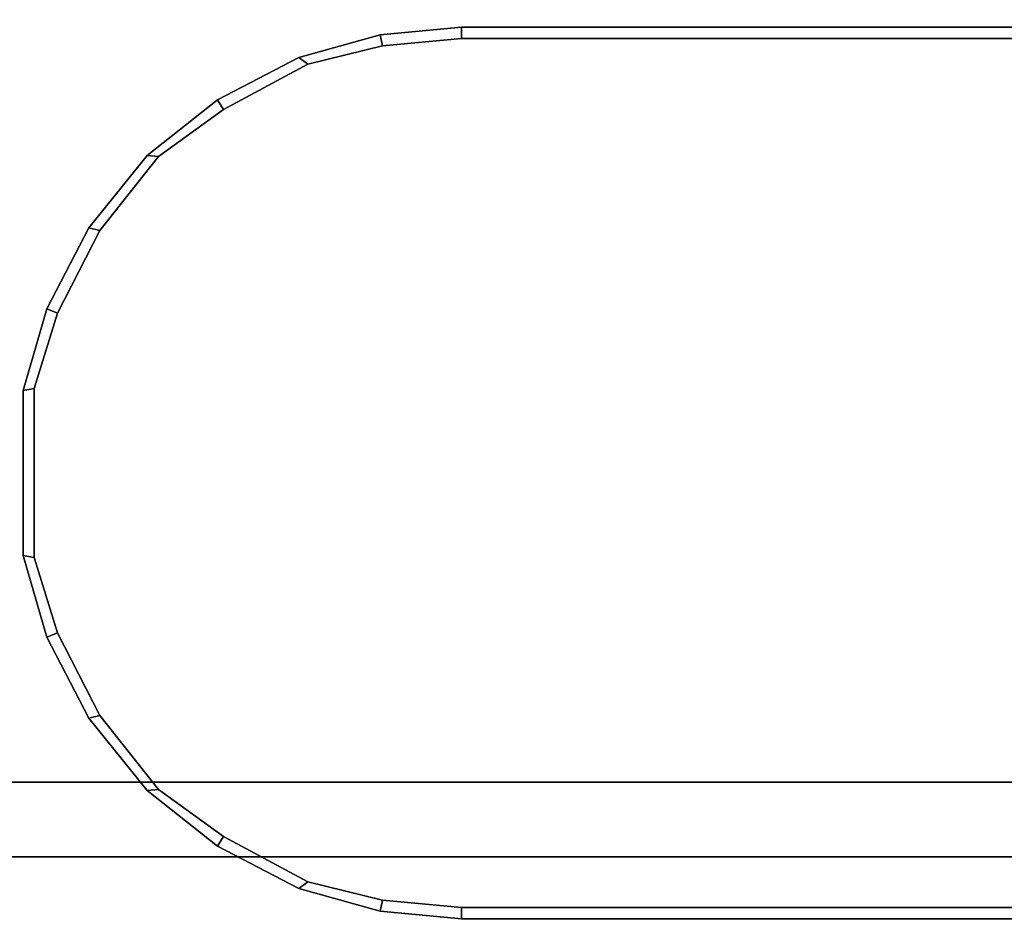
# Model space of a CAD drawing. Header units: inches. Extents: x 82 to 767, y -5 to 263.
# Tile 177 of 256: x 755.054 to 755.572, y 129.809 to 130.285. Entities that reach past the tile are written whole.
import ezdxf
from ezdxf.enums import TextEntityAlignment as Align

# ---------------------------------------------------------------- set-up
doc = ezdxf.new("R2010")
doc.units = ezdxf.units.IN
doc.header["$MEASUREMENT"] = 0
for name, color, linetype in [('A-FURN-3-COLLECTION-INFINITO-STORAGE-SHELF', 33, 'Continuous'), ('A-FURN-3-COLLECTION-INFINITO-STORAGE-STANCHION-BASE', 251, 'Continuous'), ('A-FURN-3-COLLECTION-INFINITO-STORAGE-STANCHION-MAIN', 33, 'Continuous'), ('A-FURN-HAWORTH-ATT', 7, 'Continuous')]:
    doc.layers.add(name, color=color, linetype=linetype)
doc.styles.get("Standard").update_dxf_attribs({"font": 'arial.ttf'})

# ---------------------------------------------------------------- blocks, each defined once
blk = doc.blocks.new('HCCS-IWBC-S0965-3D-3')
at = {"layer": 'A-FURN-3-COLLECTION-INFINITO-STORAGE-SHELF'}
for points in [[(1.34876, -4.89488, -0.37298), (1.34876, 4.53713, -0.37298), (65.63147, 4.53713, -0.37298), (65.63147, -4.89488, -0.37298)], [(1.34876, 4.53713, 0.34482), (1.34876, -4.89488, 0.34482), (65.63147, -4.89488, 0.34482), (65.63147, 4.53713, 0.34482)]]:
    blk.add_3dface(points, dxfattribs=at)
at = {"layer": 'A-FURN-HAWORTH-ATT', "flags": 1}
for tag, p in [('HAWMC', (0, 0)), ('HAWPN', (0, -0.16667)), ('HAWSN', (0, -0.33333))]:
    blk.add_attdef(tag, text='', height=0.1, dxfattribs=at).set_placement(p, align=Align.TOP_CENTER)
blk = doc.blocks.new('HCCS-IWBC-F1-3D-3')
at = {"layer": 'A-FURN-3-COLLECTION-INFINITO-STORAGE-STANCHION-BASE'}
for points in [[(-0.55118, 5.41064, 1.82919), (0.55118, 5.41064, 1.82919), (0.55118, -5.5829, 1.82918), (-0.55118, -5.5829, 1.82918)], [(0.55118, 5.41064, 2.02604), (0.1378, 5.41064, 2.02604), (0.13779, -5.5829, 2.02603), (0.55118, -5.5829, 2.02603)], [(0.55118, 5.41064, 1.82919), (0.59055, 5.41064, 1.86856), (0.59055, -5.5829, 1.86855), (0.55118, -5.5829, 1.82918)], [(0.59055, 5.41064, 1.98667), (0.55118, 5.41064, 2.02604), (0.55118, -5.5829, 2.02603), (0.59055, -5.5829, 1.98666)], [(0.59055, 5.41064, 1.86856), (0.59055, 5.41064, 1.98667), (0.59055, -5.5829, 1.98666), (0.59055, -5.5829, 1.86855)]]:
    blk.add_3dface(points, dxfattribs=at)
at = {"layer": 'A-FURN-3-COLLECTION-INFINITO-STORAGE-STANCHION-MAIN'}
for points, invisible_edges in [([(0.66897, 4.30579, 2.82212), (0.70867, 4.31803, 2.82212), (0.79736, 4.31803, 2.82212), (0.83705, 4.30579, 2.82212)], 10), ([(0.83705, 4.30579, 20.07874), (0.79736, 4.31803, 20.07874), (0.70867, 4.31803, 20.07874), (0.66897, 4.30579, 20.07874)], 10), ([(0.62551, 4.28355, 2.82212), (0.66897, 4.30579, 2.82212), (0.83705, 4.30579, 2.82212), (0.88051, 4.28355, 2.82212)], 10), ([(0.88051, 4.28355, 20.07874), (0.83705, 4.30579, 20.07874), (0.66897, 4.30579, 20.07874), (0.62551, 4.28355, 20.07874)], 10), ([(0.58666, 4.2527, 2.82212), (0.62551, 4.28355, 2.82212), (0.88051, 4.28355, 2.82212), (0.91937, 4.2527, 2.82212)], 10), ([(0.91937, 4.2527, 20.07874), (0.88051, 4.28355, 20.07874), (0.62551, 4.28355, 20.07874), (0.58666, 4.2527, 20.07874)], 10), ([(0.5619, 4.21843, 2.82212), (0.58666, 4.2527, 2.82212), (0.91937, 4.2527, 2.82212), (0.94412, 4.21843, 2.82212)], 10), ([(0.94412, 4.21843, 20.07874), (0.91937, 4.2527, 20.07874), (0.58666, 4.2527, 20.07874), (0.5619, 4.21843, 20.07874)], 10), ([(0.53818, 4.17423, 2.82212), (0.5619, 4.21843, 2.82212), (0.94412, 4.21843, 2.82212), (0.96784, 4.17423, 2.82212)], 10), ([(0.96784, 4.17423, 20.07874), (0.94412, 4.21843, 20.07874), (0.5619, 4.21843, 20.07874), (0.53818, 4.17423, 20.07874)], 10), ([(0.5285, 4.13503, 2.82212), (0.53818, 4.17423, 2.82212), (0.96784, 4.17423, 2.82212), (0.97753, 4.13503, 2.82212)], 10), ([(0.97753, 4.13503, 20.07874), (0.96784, 4.17423, 20.07874), (0.53818, 4.17423, 20.07874), (0.5285, 4.13503, 20.07874)], 10), ([(0.52465, 4.09351, 2.82212), (0.5285, 4.13503, 2.82212), (0.97753, 4.13503, 2.82212), (0.98137, 4.09351, 2.82212)], 10), ([(0.98137, 4.09351, 20.07874), (0.97753, 4.13503, 20.07874), (0.5285, 4.13503, 20.07874), (0.52465, 4.09351, 20.07874)], 10), ([(0.51875, 4.09351, 2.82409), (0.51875, 3.66984, 3.60886), (0.51875, 3.66984, 8.33388), (0.51875, 3.79771, 9.90982)], 15), ([(0.51875, 3.54197, 3.48099), (0.51875, 4.09351, 2.82409), (0.51875, 2.75755, 2.82409)], 9), ([(0.51875, 4.09351, 2.82409), (0.51875, 3.79771, 9.90982), (0.51875, 3.79771, 16.20809), (0.51875, 4.09351, 20.07678)], 7), ([(0.51875, 3.54197, 3.48099), (0.51875, 3.54197, 3.48099), (0.51875, 3.59091, 3.49072), (0.51875, 4.09351, 2.82409)], 12), ([(0.51875, 3.59091, 3.49072), (0.51875, 3.59091, 3.49072), (0.51875, 3.63239, 3.51904), (0.51875, 4.09351, 2.82409)], 12), ([(0.51875, 3.63239, 3.51904), (0.51875, 3.63239, 3.51904), (0.51875, 3.66011, 3.55992), (0.51875, 4.09351, 2.82409)], 12), ([(0.51875, 3.66011, 3.55992), (0.51875, 3.66011, 3.55992), (0.51875, 3.66984, 3.60886), (0.51875, 4.09351, 2.82409)], 12), ([(0.51875, 4.09351, 20.07678), (0.51875, 3.66984, 19.35823), (0.51875, 3.66011, 19.40662)], 9), ([(0.51875, 4.09351, 20.07678), (0.51875, 3.66011, 19.40662), (0.51875, 3.63239, 19.44811)], 9), ([(0.51875, 4.09351, 20.07678), (0.51875, 3.63239, 19.44811), (0.51875, 3.59091, 19.47582)], 9), ([(0.51875, 4.09351, 20.07678), (0.51875, 3.59091, 19.47582), (0.51875, 3.54197, 19.48556)], 9), ([(0.51875, 2.75755, 20.07678), (0.51875, 2.75755, 20.07678), (0.51875, 4.09351, 20.07678), (0.51875, 3.54197, 19.48556)], 12), ([(0.51875, 3.79771, 16.20809), (0.51875, 3.66984, 19.35769), (0.51875, 4.09351, 20.07678)], 11), ([(0.52465, 2.75689, 2.82212), (0.52465, 4.09351, 2.82212), (0.98137, 4.09351, 2.82212), (0.98137, 2.75689, 2.82212)], 10), ([(0.52465, 4.09351, 20.07874), (0.52465, 2.75689, 20.07874), (0.98137, 2.75689, 20.07874), (0.98137, 4.09351, 20.07874)], 10), ([(0.98728, 2.75755, 2.82409), (0.98728, 2.75755, 2.82409), (0.98728, 4.09351, 2.82409), (0.98728, 3.54197, 3.35371)], 12), ([(0.98728, 4.09351, 2.82409), (0.98728, 3.63984, 3.37318), (0.98728, 3.54197, 3.35371)], 9), ([(0.98728, 4.09351, 2.82409), (0.98728, 3.72281, 3.42862), (0.98728, 3.63984, 3.37318)], 9), ([(0.98728, 4.09351, 2.82409), (0.98728, 3.77825, 3.51159), (0.98728, 3.72281, 3.42862)], 9), ([(0.98728, 4.09351, 2.82409), (0.98728, 3.79771, 3.60945), (0.98728, 3.77825, 3.51159)], 9), ([(0.98728, 4.09351, 20.07678), (0.98728, 3.79771, 19.35769), (0.98728, 3.79771, 3.60945), (0.98728, 4.09351, 2.82409)], 7), ([(0.98728, 3.77825, 19.45556), (0.98728, 3.77825, 19.45556), (0.98728, 3.79771, 19.35769), (0.98728, 4.09351, 20.07678)], 12), ([(0.98728, 3.72281, 19.53852), (0.98728, 3.72281, 19.53852), (0.98728, 3.77825, 19.45556), (0.98728, 4.09351, 20.07678)], 12), ([(0.98728, 3.63984, 19.59396), (0.98728, 3.63984, 19.59396), (0.98728, 3.72281, 19.53852), (0.98728, 4.09351, 20.07678)], 12), ([(0.98728, 3.54197, 19.61343), (0.98728, 3.54197, 19.61343), (0.98728, 3.63984, 19.59396), (0.98728, 4.09351, 20.07678)], 12), ([(0.98728, 3.54197, 19.61343), (0.98728, 4.09351, 20.07678), (0.98728, 2.75755, 20.07678)], 9)]:
    blk.add_3dface(points, dxfattribs=dict(at, invisible_edges=invisible_edges))
at = {"layer": 'A-FURN-HAWORTH-ATT', "flags": 1}
for tag, p in [('HAWMC', (0, 0)), ('HAWMC', (0, 0)), ('HAWPN', (0, -0.16667)), ('HAWPN', (0, -0.16667)), ('HAWSN', (0, -0.33333)), ('HAWSN', (0, -0.33333))]:
    blk.add_attdef(tag, text='', height=0.1, dxfattribs=at).set_placement(p, align=Align.TOP_CENTER)
at = {"layer": 'A-FURN-3-COLLECTION-INFINITO-STORAGE-STANCHION-MAIN'}
mesh = blk.add_polymesh((18, 2), dxfattribs=at)
for k, corner in enumerate([(0.98728, 2.75755, 2.82409), (0.98137, 2.75689, 2.82212), (0.98728, 4.09351, 2.82409), (0.98137, 4.09351, 2.82212), (0.98336, 4.13613, 2.82409), (0.97753, 4.13503, 2.82212), (0.97145, 4.1789, 2.82409), (0.96784, 4.17423, 2.82212), (0.94909, 4.22168, 2.82409), (0.94412, 4.21843, 2.82212), (0.91989, 4.25858, 2.82409), (0.91937, 4.2527, 2.82212), (0.88184, 4.28931, 2.82409), (0.88051, 4.28355, 2.82212), (0.83924, 4.3113, 2.82409), (0.83705, 4.30579, 2.82212), (0.79634, 4.32384, 2.82409), (0.79736, 4.31803, 2.82212), (0.70968, 4.32384, 2.82409), (0.70867, 4.31803, 2.82212), (0.66678, 4.3113, 2.82409), (0.66897, 4.30579, 2.82212), (0.62418, 4.2893, 2.82409), (0.62551, 4.28355, 2.82212), (0.58614, 4.25858, 2.82409), (0.58666, 4.2527, 2.82212), (0.55694, 4.22168, 2.82409), (0.5619, 4.21843, 2.82212), (0.53457, 4.1789, 2.82409), (0.53818, 4.17423, 2.82212), (0.52266, 4.13613, 2.82409), (0.5285, 4.13503, 2.82212), (0.51875, 4.09351, 2.82409), (0.52465, 4.09351, 2.82212), (0.51875, 2.75755, 2.82409), (0.52465, 2.75689, 2.82212)]):
    mesh.set_mesh_vertex(divmod(k, 2), corner)
mesh = blk.add_polymesh((2, 16), dxfattribs=at)
for k, corner in enumerate([(0.98728, 4.09351, 2.82409), (0.98336, 4.13613, 2.82409), (0.97145, 4.1789, 2.82409), (0.94909, 4.22168, 2.82409), (0.91989, 4.25858, 2.82409), (0.88184, 4.28931, 2.82409), (0.83924, 4.3113, 2.82409), (0.79634, 4.32384, 2.82409), (0.70968, 4.32384, 2.82409), (0.66678, 4.3113, 2.82409), (0.62418, 4.28931, 2.82409), (0.58614, 4.25858, 2.82409), (0.55694, 4.22168, 2.82409), (0.53457, 4.1789, 2.82409), (0.52266, 4.13613, 2.82409), (0.51875, 4.09351, 2.82409), (0.98728, 4.09351, 20.07678), (0.98336, 4.13613, 20.07678), (0.97145, 4.1789, 20.07678), (0.94909, 4.22168, 20.07678), (0.91989, 4.25858, 20.07678), (0.88184, 4.28931, 20.07678), (0.83924, 4.3113, 20.07678), (0.79634, 4.32384, 20.07678), (0.70968, 4.32384, 20.07678), (0.66678, 4.3113, 20.07678), (0.62418, 4.28931, 20.07678), (0.58614, 4.25858, 20.07678), (0.55694, 4.22168, 20.07678), (0.53457, 4.1789, 20.07678), (0.52266, 4.13613, 20.07678), (0.51875, 4.09351, 20.07678)]):
    mesh.set_mesh_vertex(divmod(k, 16), corner)
mesh = blk.add_polymesh((18, 2), dxfattribs=at)
for k, corner in enumerate([(0.51875, 2.75755, 20.07678), (0.52465, 2.75689, 20.07874), (0.51875, 4.09351, 20.07678), (0.52465, 4.09351, 20.07874), (0.52266, 4.13613, 20.07678), (0.5285, 4.13503, 20.07874), (0.53457, 4.1789, 20.07678), (0.53818, 4.17423, 20.07874), (0.55694, 4.22168, 20.07678), (0.5619, 4.21843, 20.07874), (0.58614, 4.25858, 20.07678), (0.58666, 4.2527, 20.07874), (0.62418, 4.28931, 20.07678), (0.62551, 4.28355, 20.07874), (0.66678, 4.3113, 20.07678), (0.66897, 4.30579, 20.07874), (0.70968, 4.32384, 20.07678), (0.70867, 4.31803, 20.07874), (0.79634, 4.32384, 20.07678), (0.79736, 4.31803, 20.07874), (0.83924, 4.3113, 20.07678), (0.83705, 4.30579, 20.07874), (0.88184, 4.2893, 20.07678), (0.88051, 4.28355, 20.07874), (0.91989, 4.25858, 20.07678), (0.91937, 4.2527, 20.07874), (0.94909, 4.22168, 20.07678), (0.94412, 4.21843, 20.07874), (0.97145, 4.1789, 20.07678), (0.96784, 4.17423, 20.07874), (0.98336, 4.13613, 20.07678), (0.97753, 4.13503, 20.07874), (0.98728, 4.09351, 20.07678), (0.98137, 4.09351, 20.07874), (0.98728, 2.75755, 20.07678), (0.98137, 2.75689, 20.07874)]):
    mesh.set_mesh_vertex(divmod(k, 2), corner)

msp = doc.modelspace()

# ---------------------------------------------------------------- block references
for name, p, rotation in [('HCCS-IWBC-F1-3D-3', (759.37994, 129.2942), 90.00000000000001), ('HCCS-IWBC-S0965-3D-3', (759.37994, 162.80751, 65), 270)]:
    msp.add_blockref(name, p, dxfattribs=dict(rotation=rotation))

doc.saveas('drawing.dxf')
